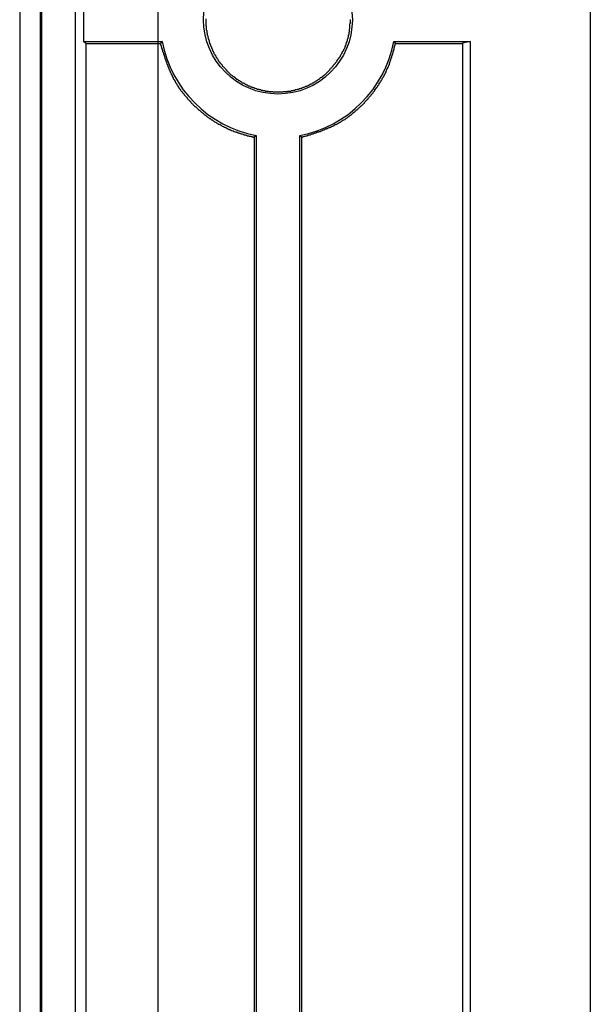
# Model space of a CAD drawing. Header units: millimetres. Extents: x 7187 to 8806, y -3756 to -2918.
# Tile 27 of 250: x 7598 to 7610, y -3654 to -3634. Entities that reach past the tile are written whole.
import ezdxf

# ---------------------------------------------------------------- set-up
doc = ezdxf.new("R2010")
doc.units = ezdxf.units.MM
doc.header["$LTSCALE"] = 3

msp = doc.modelspace()

# ---------------------------------------------------------------- linework, layer by layer
at = {"linetype": 'Continuous', "lineweight": 30}
for p, q in [((7610.097, -3513.365), (7610.097, -3754.365)), ((7598.654, -3741.565), (7598.654, -3526.165)), ((7598.681, -3741.565), (7598.681, -3526.165)), ((7599.381, -3741.565), (7599.381, -3526.165)), ((7598.222, -3526.24), (7598.222, -3741.49)), ((7599.549, -3633.413), (7599.549, -3634.317)), ((7599.596, -3634.364), (7599.549, -3634.317)), ((7599.549, -3634.317), (7601.187, -3634.317)), ((7599.596, -3634.364), (7599.596, -3674.366)), ((7606.007, -3634.317), (7607.595, -3634.317)), ((7607.595, -3634.317), (7607.439, -3634.356)), ((7607.439, -3634.356), (7607.439, -3674.374)), ((7607.595, -3634.317), (7607.595, -3674.413)), ((7603.145, -3636.275), (7603.145, -3672.455)), ((7604.049, -3672.455), (7604.049, -3636.275)), ((7603.1, -3636.312), (7603.1, -3672.418)), ((7604.092, -3672.419), (7604.092, -3636.311))]:
    msp.add_line(p, q, dxfattribs=at)
at = {"color": 3, "linetype": 'Continuous', "lineweight": 30}
msp.add_line((7601.097, -3520.365), (7601.097, -3747.365), dxfattribs=at)
at = {"linetype": 'Continuous', "lineweight": 30, "flags": 128}
for points in [[(7601.187, -3634.317), (7601.183, -3634.322), (7601.149, -3634.363)], [(7606.007, -3634.317), (7606.011, -3634.322), (7606.041, -3634.358)], [(7603.145, -3636.275), (7603.14, -3636.279), (7603.1, -3636.312)], [(7604.049, -3636.275), (7604.054, -3636.279), (7604.092, -3636.311)]]:
    msp.add_lwpolyline(points, dxfattribs=at)
at = {"linetype": 'Continuous', "lineweight": 30}
for points in [[(7602.095, -3633.85, 0), (7602.095, -3633.87, 0), (7602.095, -3633.88, 0), (7602.095, -3633.89, 0), (7602.095, -3633.91, 0), (7602.095, -3633.92, 0), (7602.095, -3633.93, 0), (7602.095, -3633.95, 0), (7602.095, -3633.96, 0), (7602.095, -3633.97, 0), (7602.095, -3633.99, 0), (7602.105, -3634, 0), (7602.105, -3634.01, 0), (7602.105, -3634.03, 0), (7602.105, -3634.04, 0), (7602.105, -3634.05, 0), (7602.105, -3634.07, 0), (7602.105, -3634.08, 0), (7602.115, -3634.09, 0), (7602.115, -3634.11, 0), (7602.115, -3634.12, 0), (7602.115, -3634.13, 0), (7602.125, -3634.15, 0), (7602.125, -3634.16, 0), (7602.125, -3634.17, 0), (7602.125, -3634.19, 0), (7602.135, -3634.2, 0), (7602.135, -3634.21, 0), (7602.135, -3634.23, 0), (7602.145, -3634.24, 0), (7602.145, -3634.25, 0), (7602.145, -3634.27, 0), (7602.155, -3634.28, 0), (7602.155, -3634.29, 0), (7602.165, -3634.3, 0), (7602.165, -3634.32, 0), (7602.165, -3634.33, 0), (7602.175, -3634.34, 0), (7602.175, -3634.36, 0), (7602.185, -3634.37, 0), (7602.185, -3634.38, 0), (7602.195, -3634.39, 0), (7602.195, -3634.41, 0), (7602.205, -3634.42, 0), (7602.205, -3634.43, 0), (7602.215, -3634.44, 0), (7602.215, -3634.46, 0), (7602.225, -3634.47, 0), (7602.225, -3634.48, 0), (7602.235, -3634.49, 0), (7602.235, -3634.51, 0), (7602.245, -3634.52, 0), (7602.245, -3634.53, 0), (7602.255, -3634.54, 0), (7602.265, -3634.55, 0), (7602.265, -3634.57, 0), (7602.275, -3634.58, 0), (7602.285, -3634.59, 0), (7602.285, -3634.6, 0), (7602.295, -3634.61, 0), (7602.305, -3634.62, 0), (7602.305, -3634.64, 0), (7602.315, -3634.65, 0), (7602.325, -3634.66, 0), (7602.325, -3634.67, 0), (7602.335, -3634.68, 0), (7602.345, -3634.69, 0), (7602.355, -3634.7, 0), (7602.355, -3634.72, 0), (7602.365, -3634.73, 0), (7602.375, -3634.74, 0), (7602.385, -3634.75, 0), (7602.385, -3634.76, 0), (7602.395, -3634.77, 0), (7602.405, -3634.78, 0), (7602.415, -3634.79, 0), (7602.425, -3634.8, 0), (7602.435, -3634.81, 0), (7602.435, -3634.82, 0), (7602.445, -3634.83, 0), (7602.455, -3634.84, 0), (7602.465, -3634.85, 0), (7602.475, -3634.86, 0), (7602.485, -3634.87, 0), (7602.495, -3634.88, 0), (7602.505, -3634.89, 0), (7602.515, -3634.9, 0), (7602.525, -3634.91, 0), (7602.525, -3634.92, 0), (7602.535, -3634.93, 0), (7602.545, -3634.94, 0), (7602.555, -3634.95, 0), (7602.565, -3634.96, 0), (7602.575, -3634.97, 0), (7602.585, -3634.98, 0), (7602.595, -3634.99, 0), (7602.605, -3635, 0), (7602.615, -3635.01, 0), (7602.625, -3635.01, 0), (7602.635, -3635.02, 0), (7602.645, -3635.03, 0), (7602.655, -3635.04, 0), (7602.675, -3635.05, 0), (7602.685, -3635.06, 0), (7602.695, -3635.06, 0), (7602.705, -3635.07, 0), (7602.715, -3635.08, 0), (7602.725, -3635.09, 0), (7602.735, -3635.1, 0), (7602.745, -3635.1, 0), (7602.755, -3635.11, 0), (7602.765, -3635.12, 0), (7602.775, -3635.13, 0), (7602.795, -3635.13, 0), (7602.805, -3635.14, 0), (7602.815, -3635.15, 0), (7602.825, -3635.15, 0), (7602.835, -3635.16, 0), (7602.845, -3635.17, 0), (7602.855, -3635.18, 0), (7602.875, -3635.18, 0), (7602.885, -3635.19, 0), (7602.895, -3635.19, 0), (7602.905, -3635.2, 0), (7602.915, -3635.21, 0), (7602.935, -3635.21, 0), (7602.945, -3635.22, 0), (7602.955, -3635.22, 0), (7602.965, -3635.23, 0), (7602.975, -3635.24, 0), (7602.995, -3635.24, 0), (7603.005, -3635.25, 0), (7603.015, -3635.25, 0), (7603.025, -3635.26, 0), (7603.045, -3635.26, 0), (7603.055, -3635.27, 0), (7603.065, -3635.27, 0), (7603.075, -3635.28, 0), (7603.095, -3635.28, 0), (7603.105, -3635.29, 0), (7603.115, -3635.29, 0), (7603.125, -3635.29, 0), (7603.145, -3635.3, 0), (7603.155, -3635.3, 0), (7603.165, -3635.31, 0), (7603.185, -3635.31, 0), (7603.195, -3635.31, 0), (7603.205, -3635.32, 0), (7603.215, -3635.32, 0), (7603.235, -3635.32, 0), (7603.245, -3635.33, 0), (7603.255, -3635.33, 0), (7603.275, -3635.33, 0), (7603.285, -3635.34, 0), (7603.295, -3635.34, 0), (7603.315, -3635.34, 0), (7603.325, -3635.34, 0), (7603.335, -3635.35, 0), (7603.355, -3635.35, 0), (7603.365, -3635.35, 0), (7603.375, -3635.35, 0), (7603.395, -3635.35, 0), (7603.405, -3635.36, 0), (7603.415, -3635.36, 0), (7603.435, -3635.36, 0), (7603.445, -3635.36, 0), (7603.455, -3635.36, 0), (7603.475, -3635.36, 0), (7603.485, -3635.36, 0), (7603.495, -3635.37, 0), (7603.515, -3635.37, 0), (7603.525, -3635.37, 0), (7603.535, -3635.37, 0), (7603.555, -3635.37, 0), (7603.565, -3635.37, 0), (7603.575, -3635.37, 0), (7603.595, -3635.37, 0), (7603.605, -3635.37, 0), (7603.615, -3635.37, 0), (7603.635, -3635.37, 0), (7603.645, -3635.37, 0), (7603.655, -3635.37, 0), (7603.675, -3635.37, 0), (7603.685, -3635.37, 0), (7603.695, -3635.37, 0), (7603.715, -3635.36, 0), (7603.725, -3635.36, 0), (7603.735, -3635.36, 0), (7603.755, -3635.36, 0), (7603.765, -3635.36, 0), (7603.775, -3635.36, 0), (7603.795, -3635.36, 0), (7603.805, -3635.35, 0), (7603.815, -3635.35, 0), (7603.835, -3635.35, 0), (7603.845, -3635.35, 0), (7603.855, -3635.35, 0), (7603.875, -3635.34, 0), (7603.885, -3635.34, 0), (7603.895, -3635.34, 0), (7603.915, -3635.34, 0), (7603.925, -3635.33, 0), (7603.935, -3635.33, 0), (7603.945, -3635.33, 0), (7603.965, -3635.32, 0), (7603.975, -3635.32, 0), (7603.985, -3635.32, 0), (7604.005, -3635.31, 0), (7604.015, -3635.31, 0), (7604.025, -3635.31, 0), (7604.045, -3635.3, 0), (7604.055, -3635.3, 0), (7604.065, -3635.3, 0), (7604.075, -3635.29, 0), (7604.095, -3635.29, 0), (7604.105, -3635.28, 0), (7604.115, -3635.28, 0), (7604.125, -3635.27, 0), (7604.145, -3635.27, 0), (7604.155, -3635.26, 0), (7604.165, -3635.26, 0), (7604.175, -3635.25, 0), (7604.195, -3635.25, 0), (7604.205, -3635.24, 0), (7604.215, -3635.24, 0), (7604.225, -3635.23, 0), (7604.245, -3635.23, 0), (7604.255, -3635.22, 0), (7604.265, -3635.21, 0), (7604.275, -3635.21, 0), (7604.285, -3635.2, 0), (7604.305, -3635.2, 0), (7604.315, -3635.19, 0), (7604.325, -3635.18, 0), (7604.335, -3635.18, 0), (7604.345, -3635.17, 0), (7604.355, -3635.16, 0), (7604.365, -3635.16, 0), (7604.385, -3635.15, 0), (7604.395, -3635.14, 0), (7604.405, -3635.13, 0), (7604.415, -3635.13, 0), (7604.425, -3635.12, 0), (7604.435, -3635.11, 0), (7604.445, -3635.1, 0), (7604.455, -3635.1, 0), (7604.465, -3635.09, 0), (7604.475, -3635.08, 0), (7604.485, -3635.07, 0), (7604.505, -3635.06, 0), (7604.515, -3635.06, 0), (7604.525, -3635.05, 0), (7604.535, -3635.04, 0), (7604.545, -3635.03, 0), (7604.555, -3635.02, 0), (7604.565, -3635.01, 0), (7604.575, -3635.01, 0), (7604.585, -3635, 0), (7604.595, -3634.99, 0), (7604.605, -3634.98, 0), (7604.615, -3634.97, 0), (7604.625, -3634.96, 0), (7604.635, -3634.95, 0), (7604.645, -3634.94, 0)], [(7604.645, -3634.94, 0), (7604.655, -3634.93, 0), (7604.665, -3634.92, 0), (7604.675, -3634.91, 0), (7604.675, -3634.9, 0), (7604.685, -3634.89, 0), (7604.695, -3634.88, 0), (7604.705, -3634.87, 0), (7604.715, -3634.86, 0), (7604.725, -3634.85, 0), (7604.735, -3634.84, 0), (7604.745, -3634.83, 0), (7604.745, -3634.82, 0), (7604.755, -3634.81, 0), (7604.765, -3634.8, 0), (7604.775, -3634.79, 0), (7604.785, -3634.78, 0), (7604.795, -3634.77, 0), (7604.795, -3634.76, 0), (7604.805, -3634.75, 0), (7604.815, -3634.74, 0), (7604.825, -3634.73, 0), (7604.835, -3634.71, 0), (7604.835, -3634.7, 0), (7604.845, -3634.69, 0), (7604.855, -3634.68, 0), (7604.865, -3634.67, 0), (7604.865, -3634.66, 0), (7604.875, -3634.65, 0), (7604.885, -3634.64, 0), (7604.895, -3634.63, 0), (7604.895, -3634.62, 0), (7604.905, -3634.6, 0), (7604.915, -3634.59, 0), (7604.915, -3634.58, 0), (7604.925, -3634.57, 0), (7604.935, -3634.56, 0), (7604.935, -3634.55, 0), (7604.945, -3634.53, 0), (7604.955, -3634.52, 0), (7604.955, -3634.51, 0), (7604.965, -3634.5, 0), (7604.965, -3634.49, 0), (7604.975, -3634.47, 0), (7604.985, -3634.46, 0), (7604.985, -3634.45, 0), (7604.995, -3634.44, 0), (7604.995, -3634.43, 0), (7605.005, -3634.41, 0), (7605.005, -3634.4, 0), (7605.015, -3634.39, 0), (7605.015, -3634.38, 0), (7605.015, -3634.36, 0), (7605.025, -3634.35, 0), (7605.025, -3634.34, 0), (7605.035, -3634.32, 0), (7605.035, -3634.31, 0), (7605.045, -3634.3, 0), (7605.045, -3634.29, 0), (7605.045, -3634.27, 0), (7605.055, -3634.26, 0), (7605.055, -3634.25, 0), (7605.055, -3634.23, 0), (7605.065, -3634.22, 0), (7605.065, -3634.21, 0), (7605.065, -3634.19, 0), (7605.065, -3634.18, 0), (7605.075, -3634.17, 0), (7605.075, -3634.15, 0), (7605.075, -3634.14, 0), (7605.075, -3634.13, 0), (7605.085, -3634.11, 0), (7605.085, -3634.1, 0), (7605.085, -3634.09, 0), (7605.085, -3634.07, 0), (7605.085, -3634.06, 0), (7605.095, -3634.05, 0), (7605.095, -3634.03, 0), (7605.095, -3634.02, 0), (7605.095, -3634.01, 0), (7605.095, -3633.99, 0), (7605.095, -3633.98, 0), (7605.095, -3633.97, 0), (7605.095, -3633.95, 0), (7605.105, -3633.94, 0), (7605.105, -3633.92, 0), (7605.105, -3633.91, 0), (7605.105, -3633.9, 0), (7605.105, -3633.88, 0), (7605.105, -3633.87, 0), (7605.105, -3633.86, 0)], [(7599.595, -3634.36, 0), (7599.605, -3634.36, 0), (7599.625, -3634.36, 0), (7599.635, -3634.36, 0), (7599.645, -3634.36, 0), (7599.655, -3634.36, 0), (7599.665, -3634.36, 0), (7599.685, -3634.36, 0), (7599.695, -3634.36, 0), (7599.705, -3634.36, 0), (7599.715, -3634.36, 0), (7599.725, -3634.36, 0), (7599.745, -3634.36, 0), (7599.755, -3634.36, 0), (7599.765, -3634.36, 0), (7599.775, -3634.36, 0), (7599.795, -3634.36, 0), (7599.805, -3634.36, 0), (7599.815, -3634.36, 0), (7599.825, -3634.36, 0), (7599.835, -3634.36, 0), (7599.855, -3634.36, 0), (7599.865, -3634.36, 0), (7599.875, -3634.36, 0), (7599.885, -3634.36, 0), (7599.895, -3634.36, 0), (7599.915, -3634.36, 0), (7599.925, -3634.36, 0), (7599.935, -3634.36, 0), (7599.945, -3634.36, 0), (7599.965, -3634.36, 0), (7599.975, -3634.36, 0), (7599.985, -3634.36, 0), (7599.995, -3634.36, 0), (7600.005, -3634.36, 0), (7600.025, -3634.36, 0), (7600.035, -3634.36, 0), (7600.045, -3634.36, 0), (7600.055, -3634.36, 0), (7600.065, -3634.36, 0), (7600.085, -3634.36, 0), (7600.095, -3634.36, 0), (7600.105, -3634.36, 0), (7600.115, -3634.36, 0), (7600.125, -3634.36, 0), (7600.145, -3634.36, 0), (7600.155, -3634.36, 0), (7600.165, -3634.36, 0), (7600.175, -3634.36, 0), (7600.195, -3634.36, 0), (7600.205, -3634.36, 0), (7600.215, -3634.36, 0), (7600.225, -3634.36, 0), (7600.235, -3634.36, 0), (7600.255, -3634.36, 0), (7600.265, -3634.36, 0), (7600.275, -3634.36, 0), (7600.285, -3634.36, 0), (7600.295, -3634.36, 0), (7600.315, -3634.36, 0), (7600.325, -3634.36, 0), (7600.335, -3634.36, 0), (7600.345, -3634.36, 0), (7600.365, -3634.36, 0), (7600.375, -3634.36, 0), (7600.385, -3634.36, 0), (7600.395, -3634.36, 0), (7600.405, -3634.36, 0), (7600.425, -3634.36, 0), (7600.435, -3634.36, 0), (7600.445, -3634.36, 0), (7600.455, -3634.36, 0), (7600.465, -3634.36, 0), (7600.485, -3634.36, 0), (7600.495, -3634.36, 0), (7600.505, -3634.36, 0), (7600.515, -3634.36, 0), (7600.535, -3634.36, 0), (7600.545, -3634.36, 0), (7600.555, -3634.36, 0), (7600.565, -3634.36, 0), (7600.575, -3634.36, 0), (7600.595, -3634.36, 0), (7600.605, -3634.36, 0), (7600.615, -3634.36, 0), (7600.625, -3634.36, 0), (7600.635, -3634.36, 0), (7600.655, -3634.36, 0), (7600.665, -3634.36, 0), (7600.675, -3634.36, 0), (7600.685, -3634.36, 0), (7600.705, -3634.36, 0), (7600.715, -3634.36, 0), (7600.725, -3634.36, 0), (7600.735, -3634.36, 0), (7600.745, -3634.36, 0), (7600.765, -3634.36, 0), (7600.775, -3634.36, 0), (7600.785, -3634.36, 0), (7600.795, -3634.36, 0), (7600.805, -3634.36, 0), (7600.825, -3634.36, 0), (7600.835, -3634.36, 0), (7600.845, -3634.36, 0), (7600.855, -3634.36, 0), (7600.865, -3634.36, 0), (7600.885, -3634.36, 0), (7600.895, -3634.36, 0), (7600.905, -3634.36, 0), (7600.915, -3634.36, 0), (7600.935, -3634.36, 0), (7600.945, -3634.36, 0), (7600.955, -3634.36, 0), (7600.965, -3634.36, 0), (7600.975, -3634.36, 0), (7600.995, -3634.36, 0), (7601.005, -3634.36, 0), (7601.015, -3634.36, 0), (7601.025, -3634.36, 0), (7601.035, -3634.36, 0), (7601.055, -3634.36, 0), (7601.065, -3634.36, 0), (7601.075, -3634.36, 0), (7601.085, -3634.36, 0), (7601.105, -3634.36, 0), (7601.115, -3634.36, 0), (7601.125, -3634.36, 0), (7601.135, -3634.36, 0), (7601.145, -3634.36, 0)], [(7601.145, -3634.36, 0), (7601.155, -3634.38, 0), (7601.155, -3634.39, 0), (7601.165, -3634.4, 0), (7601.165, -3634.41, 0), (7601.165, -3634.43, 0), (7601.175, -3634.44, 0), (7601.175, -3634.45, 0), (7601.175, -3634.46, 0), (7601.185, -3634.48, 0), (7601.185, -3634.49, 0), (7601.195, -3634.5, 0), (7601.195, -3634.51, 0), (7601.195, -3634.53, 0), (7601.205, -3634.54, 0), (7601.205, -3634.55, 0), (7601.215, -3634.56, 0), (7601.215, -3634.58, 0), (7601.215, -3634.59, 0), (7601.225, -3634.6, 0), (7601.225, -3634.61, 0), (7601.235, -3634.63, 0), (7601.235, -3634.64, 0), (7601.245, -3634.65, 0), (7601.245, -3634.66, 0), (7601.245, -3634.68, 0), (7601.255, -3634.69, 0), (7601.255, -3634.7, 0), (7601.265, -3634.71, 0), (7601.265, -3634.73, 0), (7601.275, -3634.74, 0), (7601.275, -3634.75, 0), (7601.275, -3634.76, 0), (7601.285, -3634.78, 0), (7601.285, -3634.79, 0), (7601.295, -3634.8, 0), (7601.295, -3634.81, 0), (7601.305, -3634.82, 0), (7601.305, -3634.84, 0), (7601.315, -3634.85, 0), (7601.315, -3634.86, 0), (7601.325, -3634.87, 0), (7601.325, -3634.89, 0), (7601.335, -3634.9, 0), (7601.335, -3634.91, 0), (7601.345, -3634.92, 0), (7601.345, -3634.93, 0), (7601.355, -3634.95, 0), (7601.355, -3634.96, 0), (7601.365, -3634.97, 0), (7601.365, -3634.98, 0), (7601.375, -3634.99, 0), (7601.375, -3635, 0), (7601.385, -3635.02, 0), (7601.395, -3635.03, 0), (7601.395, -3635.04, 0), (7601.405, -3635.05, 0), (7601.405, -3635.06, 0), (7601.415, -3635.07, 0), (7601.415, -3635.09, 0), (7601.425, -3635.1, 0), (7601.435, -3635.11, 0), (7601.435, -3635.12, 0), (7601.445, -3635.13, 0), (7601.455, -3635.14, 0), (7601.455, -3635.15, 0), (7601.465, -3635.17, 0), (7601.465, -3635.18, 0), (7601.475, -3635.19, 0), (7601.485, -3635.2, 0), (7601.495, -3635.21, 0), (7601.495, -3635.22, 0), (7601.505, -3635.23, 0), (7601.515, -3635.24, 0), (7601.515, -3635.25, 0), (7601.525, -3635.27, 0), (7601.535, -3635.28, 0), (7601.535, -3635.29, 0), (7601.545, -3635.3, 0), (7601.555, -3635.31, 0), (7601.565, -3635.32, 0), (7601.565, -3635.33, 0), (7601.575, -3635.34, 0), (7601.585, -3635.35, 0), (7601.595, -3635.36, 0), (7601.605, -3635.37, 0), (7601.605, -3635.38, 0), (7601.615, -3635.39, 0), (7601.625, -3635.4, 0), (7601.635, -3635.41, 0), (7601.645, -3635.42, 0), (7601.645, -3635.43, 0), (7601.655, -3635.44, 0), (7601.665, -3635.45, 0), (7601.675, -3635.46, 0), (7601.685, -3635.47, 0), (7601.695, -3635.48, 0), (7601.705, -3635.49, 0), (7601.705, -3635.5, 0), (7601.715, -3635.51, 0), (7601.725, -3635.52, 0), (7601.735, -3635.53, 0), (7601.745, -3635.54, 0), (7601.755, -3635.55, 0), (7601.765, -3635.56, 0), (7601.775, -3635.57, 0), (7601.785, -3635.58, 0), (7601.785, -3635.59, 0), (7601.795, -3635.6, 0), (7601.805, -3635.61, 0), (7601.815, -3635.62, 0), (7601.825, -3635.63, 0), (7601.835, -3635.64, 0), (7601.845, -3635.65, 0), (7601.855, -3635.66, 0), (7601.865, -3635.67, 0), (7601.875, -3635.67, 0), (7601.885, -3635.68, 0), (7601.895, -3635.69, 0), (7601.905, -3635.7, 0), (7601.915, -3635.71, 0), (7601.925, -3635.72, 0), (7601.935, -3635.73, 0), (7601.945, -3635.74, 0), (7601.955, -3635.75, 0), (7601.965, -3635.75, 0), (7601.975, -3635.76, 0), (7601.985, -3635.77, 0), (7601.995, -3635.78, 0), (7602.005, -3635.79, 0), (7602.015, -3635.8, 0), (7602.025, -3635.8, 0), (7602.035, -3635.81, 0), (7602.045, -3635.82, 0), (7602.055, -3635.83, 0), (7602.065, -3635.84, 0), (7602.075, -3635.85, 0), (7602.085, -3635.85, 0), (7602.095, -3635.86, 0), (7602.105, -3635.87, 0), (7602.115, -3635.88, 0), (7602.125, -3635.89, 0), (7602.135, -3635.89, 0), (7602.145, -3635.9, 0), (7602.155, -3635.91, 0), (7602.175, -3635.92, 0), (7602.185, -3635.92, 0), (7602.195, -3635.93, 0), (7602.205, -3635.94, 0), (7602.215, -3635.95, 0), (7602.225, -3635.95, 0), (7602.235, -3635.96, 0), (7602.245, -3635.97, 0), (7602.255, -3635.97, 0), (7602.265, -3635.98, 0), (7602.275, -3635.99, 0), (7602.295, -3636, 0), (7602.305, -3636, 0), (7602.315, -3636.01, 0), (7602.325, -3636.02, 0), (7602.335, -3636.02, 0), (7602.345, -3636.03, 0), (7602.355, -3636.04, 0), (7602.365, -3636.04, 0), (7602.385, -3636.05, 0), (7602.395, -3636.05, 0), (7602.405, -3636.06, 0), (7602.415, -3636.07, 0), (7602.425, -3636.07, 0), (7602.435, -3636.08, 0), (7602.455, -3636.09, 0), (7602.465, -3636.09, 0), (7602.475, -3636.1, 0), (7602.485, -3636.1, 0), (7602.495, -3636.11, 0), (7602.505, -3636.11, 0), (7602.525, -3636.12, 0), (7602.535, -3636.13, 0), (7602.545, -3636.13, 0), (7602.555, -3636.14, 0), (7602.565, -3636.14, 0), (7602.575, -3636.15, 0), (7602.595, -3636.15, 0), (7602.605, -3636.16, 0), (7602.615, -3636.16, 0), (7602.625, -3636.17, 0), (7602.635, -3636.17, 0), (7602.655, -3636.18, 0), (7602.665, -3636.18, 0), (7602.675, -3636.19, 0), (7602.685, -3636.19, 0), (7602.705, -3636.2, 0), (7602.715, -3636.2, 0), (7602.725, -3636.2, 0), (7602.735, -3636.21, 0), (7602.745, -3636.21, 0), (7602.765, -3636.22, 0), (7602.775, -3636.22, 0), (7602.785, -3636.23, 0), (7602.795, -3636.23, 0), (7602.815, -3636.23, 0), (7602.825, -3636.24, 0), (7602.835, -3636.24, 0), (7602.845, -3636.24, 0), (7602.865, -3636.25, 0), (7602.875, -3636.25, 0), (7602.885, -3636.26, 0), (7602.895, -3636.26, 0), (7602.915, -3636.26, 0), (7602.925, -3636.27, 0), (7602.935, -3636.27, 0), (7602.945, -3636.27, 0), (7602.965, -3636.28, 0), (7602.975, -3636.28, 0), (7602.985, -3636.28, 0), (7602.995, -3636.29, 0), (7603.015, -3636.29, 0), (7603.025, -3636.29, 0), (7603.035, -3636.3, 0), (7603.045, -3636.3, 0), (7603.065, -3636.3, 0), (7603.075, -3636.31, 0), (7603.085, -3636.31, 0), (7603.105, -3636.31, 0)], [(7604.095, -3636.31, 0), (7604.105, -3636.31, 0), (7604.115, -3636.3, 0), (7604.125, -3636.3, 0), (7604.145, -3636.3, 0), (7604.155, -3636.29, 0), (7604.165, -3636.29, 0), (7604.185, -3636.28, 0), (7604.195, -3636.28, 0), (7604.205, -3636.28, 0), (7604.215, -3636.27, 0), (7604.235, -3636.27, 0), (7604.245, -3636.26, 0), (7604.255, -3636.26, 0), (7604.265, -3636.26, 0), (7604.285, -3636.25, 0), (7604.295, -3636.25, 0), (7604.305, -3636.24, 0), (7604.315, -3636.24, 0), (7604.335, -3636.24, 0), (7604.345, -3636.23, 0), (7604.355, -3636.23, 0), (7604.365, -3636.22, 0), (7604.385, -3636.22, 0), (7604.395, -3636.22, 0), (7604.405, -3636.21, 0), (7604.415, -3636.21, 0), (7604.425, -3636.2, 0), (7604.445, -3636.2, 0), (7604.455, -3636.19, 0), (7604.465, -3636.19, 0), (7604.475, -3636.19, 0), (7604.495, -3636.18, 0), (7604.505, -3636.18, 0), (7604.515, -3636.17, 0), (7604.525, -3636.17, 0), (7604.535, -3636.16, 0), (7604.555, -3636.16, 0), (7604.565, -3636.15, 0), (7604.575, -3636.15, 0), (7604.585, -3636.14, 0), (7604.605, -3636.14, 0), (7604.615, -3636.13, 0), (7604.625, -3636.13, 0), (7604.635, -3636.12, 0), (7604.645, -3636.12, 0), (7604.665, -3636.11, 0), (7604.675, -3636.11, 0), (7604.685, -3636.1, 0), (7604.695, -3636.1, 0), (7604.705, -3636.09, 0), (7604.715, -3636.09, 0), (7604.735, -3636.08, 0), (7604.745, -3636.08, 0), (7604.755, -3636.07, 0), (7604.765, -3636.07, 0), (7604.775, -3636.06, 0), (7604.785, -3636.05, 0), (7604.805, -3636.05, 0), (7604.815, -3636.04, 0), (7604.825, -3636.04, 0), (7604.835, -3636.03, 0), (7604.845, -3636.02, 0), (7604.855, -3636.02, 0), (7604.865, -3636.01, 0), (7604.885, -3636, 0), (7604.895, -3636, 0), (7604.905, -3635.99, 0), (7604.915, -3635.98, 0), (7604.925, -3635.98, 0), (7604.935, -3635.97, 0), (7604.945, -3635.96, 0), (7604.955, -3635.96, 0), (7604.965, -3635.95, 0), (7604.985, -3635.94, 0), (7604.995, -3635.94, 0), (7605.005, -3635.93, 0), (7605.015, -3635.92, 0), (7605.025, -3635.91, 0), (7605.035, -3635.91, 0), (7605.045, -3635.9, 0), (7605.055, -3635.89, 0), (7605.065, -3635.88, 0), (7605.075, -3635.88, 0), (7605.085, -3635.87, 0), (7605.095, -3635.86, 0), (7605.105, -3635.85, 0), (7605.115, -3635.85, 0), (7605.125, -3635.84, 0), (7605.135, -3635.83, 0), (7605.145, -3635.82, 0), (7605.155, -3635.81, 0), (7605.165, -3635.8, 0), (7605.175, -3635.8, 0), (7605.185, -3635.79, 0), (7605.195, -3635.78, 0), (7605.205, -3635.77, 0), (7605.215, -3635.76, 0), (7605.225, -3635.75, 0), (7605.235, -3635.74, 0), (7605.245, -3635.74, 0), (7605.255, -3635.73, 0), (7605.265, -3635.72, 0), (7605.275, -3635.71, 0), (7605.285, -3635.7, 0), (7605.295, -3635.69, 0), (7605.305, -3635.68, 0), (7605.315, -3635.67, 0), (7605.325, -3635.66, 0), (7605.335, -3635.66, 0), (7605.345, -3635.65, 0), (7605.355, -3635.64, 0), (7605.365, -3635.63, 0), (7605.375, -3635.62, 0), (7605.385, -3635.61, 0), (7605.395, -3635.6, 0), (7605.395, -3635.59, 0), (7605.405, -3635.58, 0), (7605.415, -3635.57, 0), (7605.425, -3635.56, 0), (7605.435, -3635.55, 0), (7605.445, -3635.54, 0), (7605.455, -3635.53, 0), (7605.465, -3635.52, 0), (7605.475, -3635.51, 0), (7605.475, -3635.5, 0), (7605.485, -3635.49, 0), (7605.495, -3635.48, 0), (7605.505, -3635.47, 0), (7605.515, -3635.46, 0), (7605.525, -3635.45, 0), (7605.535, -3635.44, 0), (7605.535, -3635.43, 0), (7605.545, -3635.42, 0), (7605.555, -3635.41, 0), (7605.565, -3635.4, 0), (7605.575, -3635.39, 0), (7605.575, -3635.38, 0), (7605.585, -3635.37, 0), (7605.595, -3635.36, 0), (7605.605, -3635.35, 0), (7605.615, -3635.34, 0), (7605.615, -3635.32, 0), (7605.625, -3635.31, 0), (7605.635, -3635.3, 0), (7605.645, -3635.29, 0), (7605.645, -3635.28, 0), (7605.655, -3635.27, 0), (7605.665, -3635.26, 0), (7605.675, -3635.25, 0), (7605.675, -3635.24, 0), (7605.685, -3635.23, 0), (7605.695, -3635.22, 0), (7605.705, -3635.21, 0), (7605.705, -3635.19, 0), (7605.715, -3635.18, 0), (7605.725, -3635.17, 0), (7605.725, -3635.16, 0), (7605.735, -3635.15, 0), (7605.745, -3635.14, 0), (7605.745, -3635.13, 0), (7605.755, -3635.12, 0), (7605.765, -3635.1, 0), (7605.765, -3635.09, 0), (7605.775, -3635.08, 0), (7605.785, -3635.07, 0), (7605.785, -3635.06, 0), (7605.795, -3635.05, 0), (7605.805, -3635.04, 0), (7605.805, -3635.02, 0), (7605.815, -3635.01, 0), (7605.815, -3635, 0), (7605.825, -3634.99, 0), (7605.835, -3634.98, 0), (7605.835, -3634.97, 0), (7605.845, -3634.95, 0), (7605.845, -3634.94, 0), (7605.855, -3634.93, 0), (7605.855, -3634.92, 0), (7605.865, -3634.91, 0), (7605.865, -3634.89, 0), (7605.875, -3634.88, 0), (7605.885, -3634.87, 0), (7605.885, -3634.86, 0), (7605.895, -3634.85, 0), (7605.895, -3634.83, 0), (7605.905, -3634.82, 0), (7605.905, -3634.81, 0), (7605.915, -3634.8, 0), (7605.915, -3634.79, 0), (7605.915, -3634.77, 0), (7605.925, -3634.76, 0), (7605.925, -3634.75, 0), (7605.935, -3634.74, 0), (7605.935, -3634.72, 0), (7605.945, -3634.71, 0), (7605.945, -3634.7, 0), (7605.945, -3634.69, 0), (7605.955, -3634.67, 0), (7605.955, -3634.66, 0), (7605.965, -3634.65, 0), (7605.965, -3634.64, 0), (7605.965, -3634.62, 0), (7605.975, -3634.61, 0), (7605.975, -3634.6, 0), (7605.985, -3634.59, 0), (7605.985, -3634.57, 0), (7605.985, -3634.56, 0), (7605.995, -3634.55, 0), (7605.995, -3634.54, 0), (7605.995, -3634.52, 0), (7606.005, -3634.51, 0), (7606.005, -3634.5, 0), (7606.005, -3634.49, 0), (7606.015, -3634.47, 0), (7606.015, -3634.46, 0), (7606.015, -3634.45, 0), (7606.025, -3634.43, 0), (7606.025, -3634.42, 0), (7606.025, -3634.41, 0), (7606.035, -3634.4, 0), (7606.035, -3634.38, 0), (7606.035, -3634.37, 0), (7606.045, -3634.36, 0)], [(7606.045, -3634.36, 0), (7606.055, -3634.36, 0), (7606.065, -3634.36, 0), (7606.075, -3634.36, 0), (7606.085, -3634.36, 0), (7606.095, -3634.36, 0), (7606.105, -3634.36, 0), (7606.115, -3634.36, 0), (7606.125, -3634.36, 0), (7606.135, -3634.36, 0), (7606.155, -3634.36, 0), (7606.165, -3634.36, 0), (7606.175, -3634.36, 0), (7606.185, -3634.36, 0), (7606.195, -3634.36, 0), (7606.205, -3634.36, 0), (7606.215, -3634.36, 0), (7606.225, -3634.36, 0), (7606.235, -3634.36, 0), (7606.245, -3634.36, 0), (7606.255, -3634.36, 0), (7606.275, -3634.36, 0), (7606.285, -3634.36, 0), (7606.295, -3634.36, 0), (7606.305, -3634.36, 0), (7606.315, -3634.36, 0), (7606.325, -3634.36, 0), (7606.335, -3634.36, 0), (7606.345, -3634.36, 0), (7606.355, -3634.36, 0), (7606.365, -3634.36, 0), (7606.375, -3634.36, 0), (7606.395, -3634.36, 0), (7606.405, -3634.36, 0), (7606.415, -3634.36, 0), (7606.425, -3634.36, 0), (7606.435, -3634.36, 0), (7606.445, -3634.36, 0), (7606.455, -3634.36, 0), (7606.465, -3634.36, 0), (7606.475, -3634.36, 0), (7606.485, -3634.36, 0), (7606.495, -3634.36, 0), (7606.515, -3634.36, 0), (7606.525, -3634.36, 0), (7606.535, -3634.36, 0), (7606.545, -3634.36, 0), (7606.555, -3634.36, 0), (7606.565, -3634.36, 0), (7606.575, -3634.36, 0), (7606.585, -3634.36, 0), (7606.595, -3634.36, 0), (7606.605, -3634.36, 0), (7606.625, -3634.36, 0), (7606.635, -3634.36, 0), (7606.645, -3634.36, 0), (7606.655, -3634.36, 0), (7606.665, -3634.36, 0), (7606.675, -3634.36, 0), (7606.685, -3634.36, 0), (7606.695, -3634.36, 0), (7606.705, -3634.36, 0), (7606.715, -3634.36, 0), (7606.725, -3634.36, 0), (7606.745, -3634.36, 0), (7606.755, -3634.36, 0), (7606.765, -3634.36, 0), (7606.775, -3634.36, 0), (7606.785, -3634.36, 0), (7606.795, -3634.36, 0), (7606.805, -3634.36, 0), (7606.815, -3634.36, 0), (7606.825, -3634.36, 0), (7606.835, -3634.36, 0), (7606.845, -3634.36, 0), (7606.865, -3634.36, 0), (7606.875, -3634.36, 0), (7606.885, -3634.36, 0), (7606.895, -3634.36, 0), (7606.905, -3634.36, 0), (7606.915, -3634.36, 0), (7606.925, -3634.36, 0), (7606.935, -3634.36, 0), (7606.945, -3634.36, 0), (7606.955, -3634.36, 0), (7606.965, -3634.36, 0), (7606.985, -3634.36, 0), (7606.995, -3634.36, 0), (7607.005, -3634.36, 0), (7607.015, -3634.36, 0), (7607.025, -3634.36, 0), (7607.035, -3634.36, 0), (7607.045, -3634.36, 0), (7607.055, -3634.36, 0), (7607.065, -3634.36, 0), (7607.075, -3634.36, 0), (7607.085, -3634.36, 0), (7607.105, -3634.36, 0), (7607.115, -3634.36, 0), (7607.125, -3634.36, 0), (7607.135, -3634.36, 0), (7607.145, -3634.36, 0), (7607.155, -3634.36, 0), (7607.165, -3634.36, 0), (7607.175, -3634.36, 0), (7607.185, -3634.36, 0), (7607.195, -3634.36, 0), (7607.205, -3634.36, 0), (7607.225, -3634.36, 0), (7607.235, -3634.36, 0), (7607.245, -3634.36, 0), (7607.255, -3634.36, 0), (7607.265, -3634.36, 0), (7607.275, -3634.36, 0), (7607.285, -3634.36, 0), (7607.295, -3634.36, 0), (7607.305, -3634.36, 0), (7607.315, -3634.36, 0), (7607.325, -3634.36, 0), (7607.345, -3634.36, 0), (7607.355, -3634.36, 0), (7607.365, -3634.36, 0), (7607.375, -3634.36, 0), (7607.385, -3634.36, 0), (7607.395, -3634.36, 0), (7607.405, -3634.36, 0), (7607.415, -3634.36, 0), (7607.425, -3634.36, 0), (7607.435, -3634.36, 0)]]:
    msp.add_polyline3d(points, dxfattribs=at)
msp.add_circle((7603.597, -3633.865), 1.548, dxfattribs=at)
for start, end in [(190.6227, 259.3773), (280.6227, 349.3773)]:
    msp.add_arc((7603.597, -3633.865), 2.452, start, end, dxfattribs=at)

doc.saveas('drawing.dxf')
